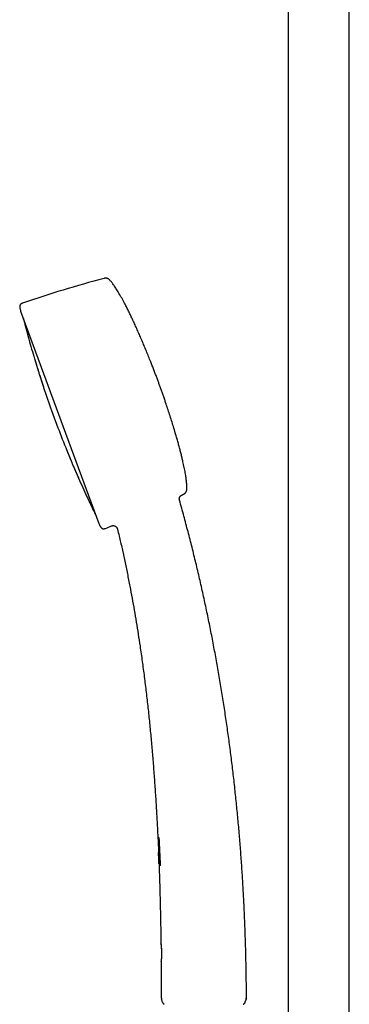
# Model space of a CAD drawing. Header units: millimetres. Extents: x 8 to 1577, y 12 to 2534.
# Tile 38 of 65: x 390 to 486, y 1961 to 2247. Entities that reach past the tile are written whole.
import ezdxf

# ---------------------------------------------------------------- set-up
doc = ezdxf.new("R2010")
doc.units = ezdxf.units.MM

msp = doc.modelspace()

# ---------------------------------------------------------------- linework, layer by layer
at = {"color": 7, "linetype": 'Continuous', "lineweight": 30}
for p, q in [((468.25, 2313.9), (468.25, 1956.89)), ((486.05, 1956.89), (486.05, 2313.9)), ((390.3, 2162.46), (413.11, 2100.64)), ((398.66, 2136.84), (398.66, 2136.83)), ((399.33, 2133.51), (401.17, 2128.51)), ((436.57, 2107.42), (436.57, 2107.42)), ((418.52, 2099.03), (418.52, 2099.04)), ((430.27, 2009.23), (430.48, 2009.24)), ((430.48, 2009.24), (430.48, 2009.15)), ((430.49, 2004.43), (430.51, 2003.97)), ((430.56, 2004.75), (430.51, 2004.74)), ((430.51, 2003.85), (430.52, 2003.65)), ((430.53, 2003.82), (430.52, 2003.82)), ((430.52, 2003.71), (430.52, 2003.81)), ((430.52, 2003.75), (430.52, 2003.65)), ((430.53, 2004.21), (430.57, 2004.21)), ((430.53, 2004.21), (430.58, 2004.21)), ((430.58, 2004.11), (430.53, 2004.11)), ((430.53, 2003.5), (430.58, 2002.15)), ((430.55, 2003.62), (430.54, 2003.86)), ((430.58, 2003.86), (430.54, 2003.86)), ((430.54, 2003.86), (430.55, 2003.62)), ((430.55, 2004.82), (430.58, 2004.11)), ((430.57, 2004.21), (430.55, 2004.73)), ((430.55, 2004.73), (430.56, 2004.73)), ((430.55, 2003.62), (430.56, 2003.46)), ((430.58, 2003.86), (430.59, 2003.86)), ((430.66, 2001.86), (430.58, 2003.86)), ((430.65, 2003.86), (430.76, 2003.87)), ((430.77, 2003.84), (430.7, 2003.84)), ((430.71, 2003.93), (430.71, 2003.87)), ((430.81, 2003.37), (430.79, 2003.7)), ((430.79, 2003.7), (430.81, 2003.7)), ((430.81, 2003.77), (430.83, 2003.21)), ((430.81, 2003.37), (430.82, 2003.37)), ((430.84, 2003.84), (430.82, 2003.84)), ((430.83, 2003.71), (430.84, 2003.71)), ((430.84, 2003.37), (430.86, 2003.37)), ((430.58, 2002.34), (430.6, 2001.84)), ((430.58, 2001.99), (430.62, 2001.13)), ((430.6, 2001.81), (430.61, 2001.81)), ((430.6, 2001.81), (430.6, 2001.74)), ((430.61, 2002.2), (430.63, 2001.85)), ((430.62, 2001.75), (430.62, 2001.99)), ((430.62, 2001.82), (430.67, 2001.82)), ((430.67, 2001.76), (430.62, 2001.75)), ((430.63, 2001.85), (430.66, 2001.86)), ((430.63, 2001.85), (430.67, 2001.85)), ((430.68, 2001.85), (430.66, 2002.42)), ((430.67, 2001.82), (430.67, 2001.78)), ((430.68, 2002.25), (430.71, 2002.26)), ((430.68, 2002.25), (430.69, 2001.9)), ((430.69, 2001.86), (430.7, 2001.86)), ((430.69, 2001.85), (430.7, 2001.85)), ((430.69, 2001.82), (430.72, 2001.82)), ((430.72, 2001.79), (430.74, 2001.79)), ((430.75, 2002.26), (430.77, 2002.26)), ((430.76, 2001.78), (430.83, 2001.78)), ((430.79, 2001.78), (430.8, 2001.7)), ((430.82, 2001.15), (430.8, 2001.15)), ((430.82, 2001.15), (430.82, 2001.04)), ((430.9, 2001.78), (430.92, 2001.78)), ((431.2, 1978.19), (431.19, 1978.21)), ((431.24, 1973.17), (431.26, 1973.19)), ((431.28, 1962.51), (431.3, 1962.53)), ((431.32, 1962.2), (431.35, 1962.08)), ((455.99, 1962.1), (455.99, 1962.1)), ((456.08, 1962.59), (456.07, 1962.6))]:
    msp.add_line(p, q, dxfattribs=at)
at = {"color": 7, "linetype": 'Continuous', "lineweight": 30, "flags": 128}
msp.add_lwpolyline([(430.54, 2003.86), (430.55, 2003.72), (430.55, 2003.62)], dxfattribs=at)
at = {"color": 7, "linetype": 'Continuous', "lineweight": 30}
for centre, radius, start, end in [((509.48, 1815.96), 368.45, 104.9238, 108.7812), ((681.46, 2234.75), 300, 193.7661, 193.9389), ((390.49, 2162.53), 0.2, 193.9389, 200.2488), ((681.69, 2234.84), 300, 194.39, 194.8384), ((681.69, 2234.84), 300, 195.5772, 196.7064), ((681.69, 2234.84), 300, 197.4455, 197.6437), ((681.69, 2234.84), 300, 198.3831, 199.7396), ((681.69, 2234.84), 300, 200.758, 202.1147), ((681.69, 2234.84), 300, 202.8536, 203.0519), ((681.69, 2234.84), 300, 203.7913, 204.9205), ((278.71, 2441.53), 368.45, 295.4882, 295.5738), ((681.69, 2234.84), 300, 205.6592, 206.1076), ((413.3, 2100.7), 0.2, 200.2488, 206.5587), ((681.46, 2234.75), 300, 206.5587, 206.7315), ((278.71, 2441.53), 368.45, 291.7164, 292.0072), ((454.68, 1962.58), 1.4, 339.9315, 0.1808)]:
    msp.add_arc(centre, radius, start, end, dxfattribs=at)
for points, knots in [([(416.28, 2171.48), (416.23, 2171.53), (416.14, 2171.63), (416, 2171.74), (415.87, 2171.83), (415.76, 2171.89), (415.67, 2171.93), (415.59, 2171.96), (415.49, 2171.99), (415.37, 2172.02), (415.23, 2172.04), (415.09, 2172.04), (414.94, 2172.04), (414.77, 2172.02), (414.66, 2171.99), (414.59, 2171.97)], [0, 0, 0, 0, 0.116398, 0.213519, 0.293993, 0.359595, 0.411418, 0.454296, 0.507814, 0.574571, 0.65525, 0.725723, 0.805746, 0.896614, 1, 1, 1, 1]), ([(430.34, 2142.11), (430.21, 2142.46), (429.94, 2143.18), (429.53, 2144.27), (429.1, 2145.39), (428.66, 2146.54), (428.15, 2147.83), (427.57, 2149.27), (426.93, 2150.85), (426.29, 2152.38), (425.66, 2153.86), (425.05, 2155.29), (424.43, 2156.7), (423.81, 2158.09), (423.18, 2159.46), (422.58, 2160.73), (422.02, 2161.9), (421.49, 2162.97), (420.97, 2164), (420.49, 2164.93), (420.04, 2165.75), (419.64, 2166.48), (419.25, 2167.17), (418.87, 2167.81), (418.52, 2168.4), (418.18, 2168.93), (417.85, 2169.44), (417.52, 2169.91), (417.2, 2170.36), (416.89, 2170.76), (416.59, 2171.14), (416.38, 2171.37), (416.28, 2171.48)], [0, 0, 0, 0, 0.03446, 0.070133, 0.106885, 0.144585, 0.183097, 0.234538, 0.286847, 0.339725, 0.387176, 0.434632, 0.481881, 0.528713, 0.574918, 0.620285, 0.657594, 0.694043, 0.72951, 0.763872, 0.790019, 0.815353, 0.839817, 0.863355, 0.883545, 0.902915, 0.921429, 0.939052, 0.955749, 0.97149, 0.986248, 1, 1, 1, 1]), ([(390.86, 2164.78), (390.8, 2164.76), (390.7, 2164.73), (390.57, 2164.66), (390.46, 2164.59), (390.37, 2164.52), (390.29, 2164.45), (390.23, 2164.38), (390.18, 2164.32), (390.13, 2164.23), (390.08, 2164.13), (390.05, 2164.01), (390.03, 2163.87), (390.02, 2163.72), (390.04, 2163.55), (390.06, 2163.43), (390.08, 2163.36)], [0, 0, 0, 0, 0.095349, 0.1761813, 0.2447457, 0.302851, 0.36637, 0.415929, 0.4563749, 0.5064684, 0.5692166, 0.6460681, 0.7146998, 0.7947997, 0.8888743, 1, 1, 1, 1]), ([(391.7, 2158.01), (391.7, 2158.01), (391.7, 2158.01), (391.71, 2157.98), (391.72, 2157.92), (391.75, 2157.82), (391.78, 2157.7), (391.82, 2157.55), (391.87, 2157.38), (391.92, 2157.19), (391.98, 2156.97), (392.04, 2156.75), (392.11, 2156.51), (392.17, 2156.27), (392.24, 2156.02), (392.31, 2155.78), (392.37, 2155.54), (392.43, 2155.32), (392.49, 2155.1), (392.54, 2154.91), (392.59, 2154.73), (392.63, 2154.58), (392.66, 2154.46), (392.69, 2154.37), (392.71, 2154.3), (392.71, 2154.27), (392.71, 2154.27), (392.71, 2154.27)], [0, 0, 0, 0, 0.020302, 0.061951, 0.103704, 0.145156, 0.186912, 0.228693, 0.270122, 0.311861, 0.353779, 0.395184, 0.436782, 0.47889, 0.520271, 0.561651, 0.603855, 0.645303, 0.686725, 0.728719, 0.770208, 0.811967, 0.853704, 0.895065, 0.936913, 0.978703, 1, 1, 1, 1]), ([(394.36, 2148.6), (394.36, 2148.58), (394.37, 2148.56), (394.39, 2148.51), (394.4, 2148.49)], [0, 0, 0, 0, 0.50449, 1, 1, 1, 1]), ([(394.36, 2148.6), (394.36, 2148.59), (394.36, 2148.59), (394.37, 2148.55), (394.39, 2148.48), (394.43, 2148.38), (394.47, 2148.25), (394.51, 2148.09), (394.57, 2147.91), (394.63, 2147.71), (394.7, 2147.5), (394.77, 2147.27), (394.84, 2147.03), (394.91, 2146.79), (394.99, 2146.55), (395.06, 2146.31), (395.13, 2146.08), (395.2, 2145.86), (395.26, 2145.65), (395.32, 2145.46), (395.37, 2145.3), (395.41, 2145.16), (395.45, 2145.05), (395.47, 2144.96), (395.49, 2144.91), (395.5, 2144.89), (395.49, 2144.9), (395.49, 2144.9)], [0, 0, 0, 0, 0.033863, 0.075539, 0.117393, 0.158848, 0.200459, 0.24242, 0.283862, 0.325416, 0.367584, 0.409007, 0.450385, 0.492696, 0.534114, 0.57536, 0.617756, 0.65927, 0.700643, 0.742767, 0.784164, 0.825644, 0.867487, 0.908834, 0.950646, 0.992376, 1, 1, 1, 1]), ([(394.39, 2148.53), (394.39, 2148.53), (394.39, 2148.52), (394.4, 2148.48), (394.42, 2148.41), (394.45, 2148.31), (394.49, 2148.19), (394.54, 2148.03), (394.59, 2147.87), (394.64, 2147.7), (394.69, 2147.54), (394.73, 2147.39), (394.77, 2147.25), (394.81, 2147.12), (394.86, 2146.99), (394.9, 2146.84), (394.93, 2146.73), (394.95, 2146.68)], [0, 0, 0, 0, 0.081626, 0.16017, 0.235095, 0.306437, 0.39604, 0.479403, 0.556478, 0.627213, 0.691584, 0.749579, 0.800886, 0.845451, 0.890965, 0.943434, 1, 1, 1, 1]), ([(394.4, 2148.52), (394.4, 2148.52), (394.4, 2148.52), (394.4, 2148.49), (394.42, 2148.43), (394.44, 2148.34), (394.48, 2148.23), (394.52, 2148.08), (394.57, 2147.92), (394.62, 2147.76), (394.65, 2147.65), (394.67, 2147.6)], [0, 0, 0, 0, 0.079201, 0.197691, 0.310816, 0.418583, 0.553949, 0.679938, 0.796493, 0.903542, 1, 1, 1, 1]), ([(394.92, 2146.79), (394.92, 2146.77), (394.93, 2146.74), (394.94, 2146.7), (394.95, 2146.67)], [0, 0, 0, 0, 0.396291, 1, 1, 1, 1]), ([(395.23, 2145.77), (395.23, 2145.76), (395.26, 2145.69), (395.3, 2145.56), (395.35, 2145.4), (395.39, 2145.26), (395.43, 2145.14), (395.46, 2145.04), (395.48, 2144.98), (395.48, 2144.97), (395.48, 2144.96)], [0, 0, 0, 0, 0.02852, 0.14891, 0.275602, 0.408404, 0.547166, 0.69192, 0.842806, 1, 1, 1, 1]), ([(395.47, 2145), (395.48, 2144.98), (395.48, 2144.93), (395.49, 2144.91), (395.49, 2144.9)], [0, 0, 0, 0, 0.495544, 1, 1, 1, 1]), ([(395.81, 2143.91), (395.81, 2143.89), (395.82, 2143.86), (395.85, 2143.81), (395.86, 2143.79)], [0, 0, 0, 0, 0.504742, 1, 1, 1, 1]), ([(395.81, 2143.91), (395.81, 2143.91), (395.81, 2143.91), (395.81, 2143.89), (395.83, 2143.85), (395.85, 2143.76), (395.89, 2143.66), (395.93, 2143.52), (395.99, 2143.36), (396.04, 2143.18), (396.11, 2142.99), (396.16, 2142.81), (396.22, 2142.64), (396.28, 2142.47), (396.33, 2142.29), (396.39, 2142.11), (396.45, 2141.92), (396.51, 2141.75), (396.57, 2141.55), (396.64, 2141.34), (396.71, 2141.12), (396.78, 2140.92), (396.84, 2140.74), (396.89, 2140.59), (396.93, 2140.46), (396.96, 2140.35), (396.99, 2140.28), (397, 2140.23), (397, 2140.23), (397, 2140.22)], [0, 0, 0, 0, 0.003382, 0.044849, 0.086506, 0.12836, 0.169831, 0.211417, 0.253426, 0.294876, 0.336364, 0.368225, 0.399483, 0.430433, 0.461362, 0.493436, 0.524756, 0.555634, 0.586366, 0.629025, 0.670536, 0.711642, 0.753916, 0.795296, 0.836635, 0.878525, 0.919823, 0.961631, 1, 1, 1, 1]), ([(395.84, 2143.85), (395.84, 2143.84), (395.84, 2143.83), (395.86, 2143.78), (395.88, 2143.7), (395.91, 2143.6), (395.96, 2143.47), (396.01, 2143.31), (396.06, 2143.14), (396.12, 2142.97), (396.17, 2142.81), (396.22, 2142.65), (396.26, 2142.51), (396.31, 2142.38), (396.35, 2142.25), (396.4, 2142.1), (396.45, 2141.93), (396.52, 2141.74), (396.58, 2141.54), (396.64, 2141.35), (396.68, 2141.23), (396.7, 2141.19)], [0, 0, 0, 0, 0.064256, 0.125674, 0.184226, 0.239948, 0.30989, 0.374926, 0.435027, 0.490162, 0.540322, 0.585504, 0.62547, 0.660183, 0.69562, 0.736473, 0.78273, 0.834391, 0.891479, 0.954084, 1, 1, 1, 1]), ([(395.85, 2143.83), (395.85, 2143.83), (395.85, 2143.83), (395.85, 2143.81), (395.87, 2143.76), (395.89, 2143.68), (395.93, 2143.57), (395.97, 2143.43), (396.02, 2143.28), (396.07, 2143.12), (396.11, 2142.98), (396.14, 2142.9), (396.15, 2142.86)], [0, 0, 0, 0, 0.042626, 0.157614, 0.267444, 0.372109, 0.503629, 0.626096, 0.739438, 0.843571, 0.93844, 1, 1, 1, 1]), ([(396.4, 2142.09), (396.42, 2142.04), (396.46, 2141.92), (396.52, 2141.72), (396.59, 2141.5), (396.66, 2141.29), (396.73, 2141.1), (396.78, 2140.93), (396.83, 2140.77), (396.88, 2140.62), (396.93, 2140.49), (396.96, 2140.38), (396.98, 2140.31), (396.99, 2140.29), (396.99, 2140.29)], [0, 0, 0, 0, 0.058175, 0.134047, 0.217105, 0.307448, 0.380048, 0.456774, 0.53755, 0.622256, 0.7108, 0.803201, 0.899561, 1, 1, 1, 1]), ([(438.72, 2110.65), (438.73, 2110.8), (438.73, 2111.13), (438.72, 2111.63), (438.69, 2112.16), (438.64, 2112.73), (438.57, 2113.33), (438.49, 2113.96), (438.39, 2114.63), (438.27, 2115.36), (438.13, 2116.14), (437.97, 2116.95), (437.79, 2117.79), (437.58, 2118.73), (437.33, 2119.78), (437.05, 2120.94), (436.74, 2122.12), (436.42, 2123.33), (436.08, 2124.56), (435.72, 2125.81), (435.3, 2127.24), (434.82, 2128.84), (434.27, 2130.61), (433.7, 2132.38), (433.13, 2134.13), (432.62, 2135.65), (432.17, 2136.95), (431.8, 2138.04), (431.43, 2139.1), (431.06, 2140.13), (430.7, 2141.13), (430.46, 2141.79), (430.34, 2142.11)], [0, 0, 0, 0, 0.014275, 0.029632, 0.046043, 0.063478, 0.081902, 0.101277, 0.121564, 0.144883, 0.169199, 0.194453, 0.220585, 0.247536, 0.283004, 0.319575, 0.357122, 0.395514, 0.434621, 0.474311, 0.514452, 0.571154, 0.628117, 0.684975, 0.741362, 0.796912, 0.832653, 0.867775, 0.902174, 0.935747, 0.96839, 1, 1, 1, 1]), ([(396.98, 2140.35), (396.98, 2140.32), (396.99, 2140.27), (397, 2140.24), (397, 2140.23)], [0, 0, 0, 0, 0.495254, 1, 1, 1, 1]), ([(403.77, 2121.9), (403.77, 2121.89), (403.78, 2121.87), (403.8, 2121.82), (403.82, 2121.78), (403.83, 2121.76)], [0, 0, 0, 0, 0.35801, 0.711776, 1, 1, 1, 1]), ([(403.77, 2121.9), (403.77, 2121.9), (403.77, 2121.89), (403.78, 2121.85), (403.81, 2121.78), (403.85, 2121.69), (403.9, 2121.56), (403.97, 2121.41), (404.03, 2121.25), (404.1, 2121.1), (404.16, 2120.95), (404.23, 2120.79), (404.3, 2120.6), (404.39, 2120.39), (404.48, 2120.16), (404.58, 2119.92), (404.68, 2119.69), (404.77, 2119.47), (404.86, 2119.25), (404.94, 2119.05), (405.02, 2118.87), (405.08, 2118.71), (405.14, 2118.58), (405.18, 2118.47), (405.22, 2118.39), (405.24, 2118.34), (405.25, 2118.32), (405.25, 2118.32), (405.24, 2118.32)], [0, 0, 0, 0, 0.033706, 0.075527, 0.116804, 0.158648, 0.200017, 0.241386, 0.283611, 0.314275, 0.345126, 0.376467, 0.408614, 0.449407, 0.490822, 0.533581, 0.574769, 0.616299, 0.658876, 0.70041, 0.741876, 0.783876, 0.825507, 0.867003, 0.908864, 0.950462, 0.991965, 1, 1, 1, 1]), ([(403.79, 2121.85), (403.8, 2121.83), (403.81, 2121.81), (403.83, 2121.74), (403.87, 2121.65), (403.92, 2121.53), (403.98, 2121.39), (404.05, 2121.22), (404.12, 2121.04), (404.17, 2120.92), (404.2, 2120.85), (404.21, 2120.84)], [0, 0, 0, 0, 0.129749, 0.253638, 0.371634, 0.483791, 0.624345, 0.754879, 0.875421, 0.985967, 1, 1, 1, 1]), ([(403.82, 2121.82), (403.82, 2121.82), (403.82, 2121.82), (403.83, 2121.79), (403.85, 2121.73), (403.88, 2121.64), (403.93, 2121.52), (403.98, 2121.38), (404.04, 2121.24), (404.1, 2121.1), (404.15, 2120.97), (404.21, 2120.84), (404.26, 2120.72), (404.31, 2120.6), (404.37, 2120.46), (404.43, 2120.29), (404.51, 2120.11), (404.59, 2119.91), (404.68, 2119.68), (404.77, 2119.47), (404.85, 2119.28), (404.92, 2119.11), (405, 2118.94), (405.06, 2118.78), (405.12, 2118.63), (405.17, 2118.51), (405.21, 2118.42), (405.22, 2118.39), (405.23, 2118.38)], [0, 0, 0, 0, 0.028126, 0.067677, 0.105397, 0.152849, 0.197085, 0.238057, 0.275712, 0.310017, 0.340948, 0.368328, 0.392119, 0.416364, 0.444331, 0.476025, 0.511459, 0.550666, 0.593718, 0.640573, 0.678072, 0.717629, 0.759289, 0.803106, 0.849177, 0.897527, 0.947789, 1, 1, 1, 1]), ([(404.46, 2122.18), (404.47, 2122.17), (404.47, 2122.15), (404.46, 2122.16), (404.46, 2122.16)], [0, 0, 0, 0, 0.521581, 1, 1, 1, 1]), ([(404.49, 2120.16), (404.49, 2120.16), (404.51, 2120.11), (404.55, 2120.01), (404.62, 2119.84), (404.69, 2119.67), (404.77, 2119.47), (404.86, 2119.27), (404.93, 2119.09), (405, 2118.93), (405.06, 2118.8), (405.11, 2118.67), (405.16, 2118.56), (405.18, 2118.51), (405.19, 2118.49)], [0, 0, 0, 0, 0.00148, 0.066662, 0.140466, 0.222832, 0.313698, 0.413044, 0.520914, 0.607451, 0.698761, 0.794732, 0.895196, 1, 1, 1, 1]), ([(405.19, 2118.48), (405.2, 2118.46), (405.22, 2118.4), (405.23, 2118.35), (405.24, 2118.33), (405.25, 2118.32)], [0, 0, 0, 0, 0.329592, 0.662929, 1, 1, 1, 1]), ([(405.65, 2117.37), (405.66, 2117.35), (405.67, 2117.32), (405.7, 2117.27), (405.72, 2117.24)], [0, 0, 0, 0, 0.504627, 1, 1, 1, 1]), ([(405.65, 2117.37), (405.65, 2117.37), (405.65, 2117.37), (405.66, 2117.35), (405.68, 2117.31), (405.71, 2117.23), (405.76, 2117.12), (405.81, 2116.99), (405.88, 2116.83), (405.96, 2116.66), (406.04, 2116.46), (406.13, 2116.25), (406.23, 2116.03), (406.33, 2115.8), (406.43, 2115.57), (406.53, 2115.33), (406.63, 2115.11), (406.72, 2114.89), (406.81, 2114.68), (406.9, 2114.48), (406.97, 2114.31), (407.04, 2114.16), (407.09, 2114.03), (407.14, 2113.93), (407.17, 2113.86), (407.19, 2113.82), (407.19, 2113.82), (407.19, 2113.81)], [0, 0, 0, 0, 0.0045845, 0.046342, 0.0881648, 0.1294915, 0.1712881, 0.2127895, 0.2541752, 0.2962561, 0.3374116, 0.3788241, 0.4212251, 0.4622859, 0.5037021, 0.5461953, 0.5875589, 0.6290885, 0.6714985, 0.7130974, 0.7545547, 0.7965046, 0.8381543, 0.8796339, 0.9214976, 0.9631121, 1, 1, 1, 1]), ([(405.68, 2117.32), (405.68, 2117.31), (405.69, 2117.29), (405.71, 2117.23), (405.75, 2117.15), (405.8, 2117.04), (405.86, 2116.9), (405.93, 2116.74), (406, 2116.57), (406.06, 2116.43), (406.1, 2116.34), (406.11, 2116.32)], [0, 0, 0, 0, 0.125051, 0.244508, 0.358328, 0.466552, 0.602225, 0.728277, 0.844725, 0.95155, 1, 1, 1, 1]), ([(405.73, 2117.22), (405.73, 2117.21), (405.75, 2117.17), (405.78, 2117.08), (405.84, 2116.95), (405.9, 2116.81), (405.96, 2116.67), (406.02, 2116.52), (406.08, 2116.39), (406.13, 2116.26), (406.19, 2116.14), (406.24, 2116.01), (406.3, 2115.87), (406.37, 2115.71), (406.45, 2115.53), (406.54, 2115.32), (406.63, 2115.11), (406.72, 2114.9), (406.8, 2114.71), (406.88, 2114.54), (406.95, 2114.38), (407.01, 2114.23), (407.07, 2114.09), (407.12, 2113.98), (407.16, 2113.9), (407.17, 2113.88), (407.17, 2113.87)], [0, 0, 0, 0, 0.028346, 0.080012, 0.128158, 0.172737, 0.213698, 0.251007, 0.284641, 0.314411, 0.340279, 0.366628, 0.397024, 0.431468, 0.469974, 0.512573, 0.559342, 0.610225, 0.650937, 0.693873, 0.739077, 0.786611, 0.836572, 0.888985, 0.943448, 1, 1, 1, 1]), ([(406.4, 2115.64), (406.41, 2115.61), (406.45, 2115.53), (406.51, 2115.39), (406.59, 2115.21), (406.67, 2115.02), (406.76, 2114.82), (406.84, 2114.63), (406.91, 2114.47), (406.98, 2114.33), (407.04, 2114.19), (407.09, 2114.08), (407.13, 2114), (407.14, 2113.96), (407.15, 2113.95)], [0, 0, 0, 0, 0.0341175, 0.1043757, 0.1827979, 0.2693308, 0.3639591, 0.466724, 0.5491819, 0.636209, 0.7277038, 0.8235107, 0.9234851, 1, 1, 1, 1]), ([(407.14, 2113.96), (407.15, 2113.92), (407.17, 2113.86), (407.18, 2113.83), (407.19, 2113.81)], [0, 0, 0, 0, 0.495804, 1, 1, 1, 1]), ([(437.76, 2109.18), (437.82, 2109.21), (437.94, 2109.27), (438.09, 2109.37), (438.21, 2109.47), (438.3, 2109.56), (438.36, 2109.63), (438.42, 2109.7), (438.48, 2109.79), (438.54, 2109.89), (438.6, 2110.02), (438.64, 2110.15), (438.68, 2110.3), (438.71, 2110.46), (438.72, 2110.58), (438.72, 2110.65)], [0, 0, 0, 0, 0.116398, 0.213519, 0.293993, 0.359595, 0.411418, 0.454296, 0.507814, 0.574571, 0.65525, 0.725723, 0.805746, 0.896614, 1, 1, 1, 1]), ([(409.63, 2108.43), (409.63, 2108.43), (409.63, 2108.43), (409.64, 2108.4), (409.67, 2108.34), (409.71, 2108.25), (409.77, 2108.13), (409.83, 2107.99), (409.91, 2107.82), (410, 2107.64), (410.09, 2107.44), (410.19, 2107.23), (410.3, 2107), (410.41, 2106.78), (410.52, 2106.55), (410.62, 2106.32), (410.73, 2106.1), (410.83, 2105.89), (410.92, 2105.69), (411.01, 2105.51), (411.08, 2105.35), (411.15, 2105.21), (411.2, 2105.09), (411.24, 2105.01), (411.27, 2104.95), (411.28, 2104.93), (411.28, 2104.93), (411.28, 2104.93)], [0, 0, 0, 0, 0.02448, 0.066337, 0.108142, 0.149618, 0.191625, 0.233215, 0.274711, 0.316889, 0.358327, 0.399825, 0.442115, 0.483611, 0.525105, 0.567323, 0.609072, 0.650667, 0.692819, 0.734613, 0.77623, 0.818336, 0.860137, 0.901684, 0.94359, 0.985507, 1, 1, 1, 1]), ([(436.58, 2107.42), (436.56, 2107.48), (436.53, 2107.59), (436.52, 2107.76), (436.53, 2107.91), (436.55, 2108.04), (436.58, 2108.14), (436.61, 2108.23), (436.65, 2108.33), (436.72, 2108.45), (436.8, 2108.57), (436.89, 2108.68), (437, 2108.78), (437.13, 2108.87), (437.22, 2108.92), (437.27, 2108.94)], [0, 0, 0, 0, 0.102802, 0.196256, 0.278403, 0.347865, 0.403776, 0.450832, 0.510051, 0.58354, 0.670744, 0.744525, 0.82468, 0.910238, 1, 1, 1, 1]), ([(456.08, 1962.59), (456.07, 1963.85), (456.06, 1966.67), (456, 1971.05), (455.9, 1975.73), (455.76, 1980.41), (455.59, 1985.07), (455.38, 1989.7), (455.14, 1994.3), (454.86, 1998.9), (454.54, 2003.54), (454.18, 2008.2), (453.77, 2012.9), (453.33, 2017.59), (452.85, 2022.28), (452.33, 2026.97), (451.77, 2031.65), (451.17, 2036.32), (450.53, 2040.99), (449.85, 2045.64), (449.12, 2050.29), (448.36, 2054.93), (447.56, 2059.54), (446.72, 2064.11), (445.85, 2068.65), (444.94, 2073.17), (443.98, 2077.72), (442.97, 2082.29), (441.91, 2086.87), (440.81, 2091.44), (439.66, 2096.01), (438.47, 2100.55), (437.44, 2104.36), (436.79, 2106.64), (436.57, 2107.42)], [0, 0, 0, 0, 0.025845, 0.057743, 0.089669, 0.121621, 0.153596, 0.18502, 0.216463, 0.247923, 0.279397, 0.311526, 0.343667, 0.375818, 0.407975, 0.440139, 0.472306, 0.504476, 0.536576, 0.568676, 0.600773, 0.632866, 0.664955, 0.696464, 0.727965, 0.759458, 0.790942, 0.823058, 0.855162, 0.887253, 0.919331, 0.951395, 0.983444, 1, 1, 1, 1]), ([(413.52, 2099.81), (413.55, 2099.75), (413.6, 2099.66), (413.69, 2099.54), (413.77, 2099.44), (413.85, 2099.36), (413.93, 2099.29), (414.01, 2099.24), (414.08, 2099.2), (414.17, 2099.16), (414.28, 2099.13), (414.4, 2099.11), (414.54, 2099.11), (414.69, 2099.13), (414.86, 2099.16), (414.98, 2099.21), (415.04, 2099.23)], [0, 0, 0, 0, 0.095349, 0.176181, 0.244746, 0.302851, 0.36637, 0.415929, 0.456375, 0.506468, 0.569217, 0.646068, 0.7147, 0.7948, 0.888874, 1, 1, 1, 1]), ([(416.77, 2099.92), (416.82, 2099.94), (416.92, 2099.98), (417.08, 2100.01), (417.23, 2100.02), (417.36, 2100.02), (417.48, 2100), (417.58, 2099.98), (417.67, 2099.95), (417.76, 2099.92), (417.88, 2099.86), (418.02, 2099.77), (418.16, 2099.66), (418.28, 2099.52), (418.38, 2099.38), (418.47, 2099.21), (418.5, 2099.09), (418.52, 2099.02)], [0, 0, 0, 0, 0.075191, 0.146769, 0.213457, 0.274188, 0.328131, 0.37469, 0.413469, 0.449482, 0.510036, 0.585146, 0.673923, 0.748492, 0.828678, 0.913064, 1, 1, 1, 1]), ([(418.52, 2099.03), (418.68, 2098.35), (419.14, 2096.46), (419.85, 2093.35), (420.64, 2089.7), (421.4, 2086.04), (422.11, 2082.44), (422.78, 2078.9), (423.4, 2075.42), (423.99, 2071.94), (424.55, 2068.45), (425.13, 2064.63), (425.73, 2060.49), (426.32, 2056.01), (426.88, 2051.53), (427.39, 2047.03), (427.86, 2042.53), (428.3, 2038.03), (428.7, 2033.52), (429.06, 2029.01), (429.39, 2024.5), (429.69, 2019.99), (429.96, 2015.47), (430.15, 2011.89), (430.25, 2009.81), (430.27, 2009.23)], [0, 0, 0, 0, 0.0232235, 0.0643887, 0.1055752, 0.1467845, 0.1880176, 0.2269171, 0.2658389, 0.3047833, 0.3437503, 0.3827396, 0.4325026, 0.4822999, 0.5321299, 0.5819902, 0.631878, 0.6817902, 0.7317231, 0.7815637, 0.8314167, 0.8812772, 0.9311402, 0.9810004, 1, 1, 1, 1]), ([(430.28, 2009.23), (430.28, 2009.23), (430.27, 2009.23), (430.29, 2009.24), (430.32, 2009.24), (430.38, 2009.24), (430.47, 2009.25), (430.56, 2009.26), (430.6, 2009.26)], [0, 0, 0, 0, 0.064578, 0.251699, 0.438784, 0.625852, 0.812947, 1, 1, 1, 1]), ([(430.59, 2009.16), (430.54, 2009.16), (430.45, 2009.15), (430.36, 2009.14), (430.31, 2009.14), (430.28, 2009.13), (430.28, 2009.13), (430.29, 2009.13)], [0, 0, 0, 0, 0.223973, 0.447977, 0.671957, 0.895977, 1, 1, 1, 1]), ([(430.28, 2009.13), (430.34, 2007.8), (430.42, 2006.27), (430.48, 2004.73), (430.48, 2004.53)], [0, 0, 0, 0, 0.868423, 1, 1, 1, 1]), ([(430.48, 2009.24), (430.48, 2009.24), (430.48, 2009.24), (430.48, 2009.24), (430.48, 2009.24), (430.48, 2009.24), (430.48, 2009.24), (430.49, 2009.24), (430.49, 2009.24), (430.5, 2009.25), (430.5, 2009.25), (430.51, 2009.25), (430.51, 2009.25), (430.52, 2009.25), (430.53, 2009.25), (430.54, 2009.25), (430.56, 2009.25), (430.58, 2009.25), (430.6, 2009.25), (430.6, 2009.26)], [0, 0, 0, 0, 0.017428, 0.043681, 0.078525, 0.134658, 0.204418, 0.287795, 0.384777, 0.426596, 0.470512, 0.516524, 0.56463, 0.61483, 0.667123, 0.721507, 0.777983, 0.939863, 1, 1, 1, 1]), ([(430.93, 2001.16), (430.88, 2002.49), (430.77, 2005.16), (430.65, 2007.83), (430.59, 2009.16)], [0, 0, 0, 0, 0.499927, 1, 1, 1, 1]), ([(430.6, 2009.26), (430.66, 2007.9), (430.79, 2005.16), (430.9, 2002.43), (430.95, 2001.06)], [0, 0, 0, 0, 0.500075, 1, 1, 1, 1]), ([(430.49, 2004.42), (430.49, 2004.46), (430.48, 2004.55), (430.48, 2004.65), (430.48, 2004.73), (430.49, 2004.79), (430.5, 2004.83), (430.51, 2004.85), (430.53, 2004.85), (430.55, 2004.83), (430.55, 2004.82)], [0, 0, 0, 0, 0.132717, 0.263814, 0.381855, 0.509976, 0.636804, 0.758187, 0.879019, 1, 1, 1, 1]), ([(430.55, 2004.73), (430.54, 2004.74), (430.52, 2004.76), (430.5, 2004.74), (430.5, 2004.7), (430.49, 2004.67), (430.49, 2004.64), (430.49, 2004.59), (430.49, 2004.53), (430.49, 2004.47), (430.49, 2004.42)], [0, 0, 0, 0, 0.201756, 0.404369, 0.486212, 0.568712, 0.65308, 0.740388, 0.819757, 1, 1, 1, 1]), ([(430.51, 2003.9), (430.51, 2003.92), (430.51, 2003.98), (430.5, 2004.06), (430.5, 2004.16), (430.5, 2004.24), (430.5, 2004.3), (430.51, 2004.35), (430.51, 2004.36), (430.52, 2004.37)], [0, 0, 0, 0, 0.040334, 0.194646, 0.348214, 0.503424, 0.662503, 0.827451, 1, 1, 1, 1]), ([(430.52, 2004.27), (430.52, 2004.26), (430.51, 2004.24), (430.51, 2004.16), (430.51, 2004.07), (430.51, 2003.97), (430.51, 2003.9), (430.51, 2003.85), (430.51, 2003.85)], [0, 0, 0, 0, 0.265992, 0.515239, 0.674549, 0.830196, 0.983926, 1, 1, 1, 1]), ([(430.54, 2003.27), (430.54, 2003.27), (430.54, 2003.32), (430.53, 2003.41), (430.53, 2003.54), (430.52, 2003.65), (430.52, 2003.74), (430.52, 2003.82), (430.51, 2003.88), (430.51, 2003.91), (430.52, 2003.92), (430.52, 2003.91), (430.53, 2003.87), (430.53, 2003.81), (430.54, 2003.73), (430.55, 2003.65), (430.55, 2003.62)], [0, 0, 0, 0, 0.00154, 0.078185, 0.156742, 0.232702, 0.307666, 0.383301, 0.459837, 0.537125, 0.613623, 0.69001, 0.767011, 0.843131, 0.921726, 1, 1, 1, 1]), ([(430.52, 2003.82), (430.52, 2003.82), (430.51, 2003.83), (430.51, 2003.84), (430.51, 2003.85)], [0, 0, 0, 0, 0.543494, 1, 1, 1, 1]), ([(430.52, 2004.37), (430.52, 2004.36), (430.52, 2004.36), (430.52, 2004.33), (430.53, 2004.3), (430.53, 2004.26), (430.53, 2004.22), (430.53, 2004.21)], [0, 0, 0, 0, 0.258776, 0.428268, 0.57829, 0.809545, 1, 1, 1, 1]), ([(430.53, 2004.11), (430.53, 2004.13), (430.53, 2004.17), (430.53, 2004.21), (430.53, 2004.24), (430.52, 2004.26), (430.52, 2004.27), (430.52, 2004.27), (430.52, 2004.27)], [0, 0, 0, 0, 0.289616, 0.5534983, 0.6838367, 0.7955689, 0.8972554, 1, 1, 1, 1]), ([(430.56, 2003.46), (430.56, 2003.5), (430.55, 2003.58), (430.54, 2003.67), (430.53, 2003.75), (430.53, 2003.8), (430.52, 2003.82), (430.52, 2003.82), (430.52, 2003.8), (430.52, 2003.75), (430.52, 2003.67), (430.52, 2003.59), (430.53, 2003.53), (430.53, 2003.5)], [0, 0, 0, 0, 0.101405, 0.1957, 0.285722, 0.376281, 0.468399, 0.560691, 0.653176, 0.745793, 0.837828, 0.929564, 1, 1, 1, 1]), ([(430.58, 2003.86), (430.58, 2003.86), (430.56, 2003.86), (430.55, 2003.86), (430.54, 2003.86)], [0, 0, 0, 0, 0.559988, 1, 1, 1, 1]), ([(430.69, 2002.62), (430.68, 2002.63), (430.68, 2002.65), (430.67, 2002.7), (430.66, 2002.75), (430.65, 2002.82), (430.64, 2002.89), (430.64, 2002.97), (430.63, 2003.06), (430.63, 2003.15), (430.62, 2003.24), (430.62, 2003.33), (430.62, 2003.41), (430.62, 2003.52), (430.62, 2003.63), (430.63, 2003.71), (430.63, 2003.77), (430.64, 2003.82), (430.65, 2003.87), (430.66, 2003.91), (430.68, 2003.94), (430.7, 2003.94), (430.72, 2003.93), (430.75, 2003.89), (430.78, 2003.84), (430.8, 2003.79), (430.81, 2003.77)], [0, 0, 0, 0, 0.033048, 0.064824, 0.096045, 0.127464, 0.158066, 0.188412, 0.219198, 0.251092, 0.282044, 0.313174, 0.345121, 0.378476, 0.440631, 0.470738, 0.500778, 0.539102, 0.579667, 0.623077, 0.686601, 0.750699, 0.812802, 0.874567, 0.936727, 1, 1, 1, 1]), ([(430.79, 2003.7), (430.77, 2003.74), (430.75, 2003.8), (430.72, 2003.83), (430.7, 2003.84), (430.68, 2003.83), (430.66, 2003.8), (430.65, 2003.75), (430.64, 2003.67), (430.63, 2003.56), (430.63, 2003.44), (430.63, 2003.29), (430.64, 2003.14), (430.64, 2003), (430.66, 2002.87), (430.67, 2002.77), (430.68, 2002.73), (430.69, 2002.71)], [0, 0, 0, 0, 0.130611, 0.196314, 0.265625, 0.33459, 0.39945, 0.461172, 0.521225, 0.581481, 0.642207, 0.702832, 0.763485, 0.822733, 0.880126, 0.938253, 1, 1, 1, 1]), ([(430.75, 2003.01), (430.74, 2003.02), (430.73, 2003.03), (430.72, 2003.04), (430.72, 2003.06), (430.71, 2003.09), (430.7, 2003.13), (430.7, 2003.18), (430.69, 2003.24), (430.69, 2003.3), (430.69, 2003.37), (430.69, 2003.43), (430.69, 2003.47), (430.7, 2003.5), (430.71, 2003.52), (430.72, 2003.53), (430.74, 2003.52), (430.76, 2003.49), (430.78, 2003.44), (430.8, 2003.4), (430.81, 2003.37)], [0, 0, 0, 0, 0.064995, 0.113238, 0.142514, 0.180489, 0.221698, 0.262325, 0.303285, 0.3457, 0.389149, 0.43378, 0.475473, 0.512436, 0.580137, 0.655786, 0.718114, 0.779918, 0.883726, 1, 1, 1, 1]), ([(430.83, 2003.21), (430.82, 2003.23), (430.81, 2003.27), (430.79, 2003.33), (430.77, 2003.36), (430.76, 2003.39), (430.75, 2003.41), (430.74, 2003.42), (430.72, 2003.43), (430.71, 2003.42), (430.71, 2003.39), (430.7, 2003.35), (430.7, 2003.32), (430.7, 2003.29), (430.7, 2003.26), (430.7, 2003.23), (430.71, 2003.22), (430.71, 2003.2), (430.71, 2003.18), (430.72, 2003.16), (430.72, 2003.14), (430.73, 2003.13), (430.74, 2003.12), (430.74, 2003.11)], [0, 0, 0, 0, 0.105124, 0.201137, 0.287064, 0.34189, 0.389458, 0.441607, 0.501821, 0.575173, 0.641976, 0.672061, 0.698782, 0.72474, 0.750343, 0.763296, 0.778421, 0.796245, 0.817092, 0.849467, 0.874661, 0.921348, 1, 1, 1, 1]), ([(430.59, 2002.33), (430.59, 2002.33), (430.59, 2002.33), (430.59, 2002.36), (430.59, 2002.4), (430.59, 2002.45), (430.59, 2002.52), (430.59, 2002.6), (430.59, 2002.69), (430.59, 2002.79), (430.58, 2002.88), (430.58, 2002.97), (430.57, 2003.06), (430.57, 2003.13), (430.56, 2003.19), (430.56, 2003.23), (430.55, 2003.26), (430.55, 2003.27), (430.55, 2003.27)], [0, 0, 0, 0, 0.06347, 0.126125, 0.186221, 0.246964, 0.307918, 0.369791, 0.434083, 0.499627, 0.564808, 0.629104, 0.690608, 0.751484, 0.81213, 0.872551, 0.935771, 1, 1, 1, 1]), ([(430.55, 2003.27), (430.55, 2003.27), (430.55, 2003.26), (430.55, 2003.24), (430.55, 2003.2), (430.55, 2003.14), (430.55, 2003.07), (430.55, 2003), (430.55, 2002.91), (430.56, 2002.82), (430.56, 2002.72), (430.57, 2002.63), (430.57, 2002.55), (430.57, 2002.48), (430.58, 2002.42), (430.58, 2002.38), (430.58, 2002.34), (430.59, 2002.34), (430.59, 2002.33)], [0, 0, 0, 0, 0.065044, 0.129354, 0.191298, 0.252579, 0.313557, 0.373995, 0.436642, 0.500189, 0.563854, 0.627253, 0.688266, 0.749577, 0.810825, 0.872319, 0.935875, 1, 1, 1, 1]), ([(430.55, 2003.27), (430.55, 2003.27), (430.55, 2003.26), (430.56, 2003.23), (430.56, 2003.19), (430.57, 2003.13), (430.57, 2003.06), (430.58, 2002.97), (430.58, 2002.88), (430.59, 2002.79), (430.59, 2002.69), (430.59, 2002.61), (430.59, 2002.53), (430.59, 2002.46), (430.59, 2002.4), (430.59, 2002.36), (430.59, 2002.33), (430.59, 2002.33), (430.59, 2002.33)], [0, 0, 0, 0, 0.06665, 0.130234, 0.192182, 0.253611, 0.315392, 0.378259, 0.442928, 0.510213, 0.576399, 0.638864, 0.700749, 0.765463, 0.830394, 0.892614, 0.955139, 1, 1, 1, 1]), ([(430.59, 2002.33), (430.59, 2002.34), (430.58, 2002.34), (430.58, 2002.38), (430.58, 2002.42), (430.57, 2002.48), (430.57, 2002.55), (430.57, 2002.63), (430.56, 2002.72), (430.56, 2002.82), (430.55, 2002.91), (430.55, 2003), (430.55, 2003.07), (430.55, 2003.14), (430.55, 2003.2), (430.55, 2003.24), (430.55, 2003.26), (430.55, 2003.27), (430.55, 2003.27)], [0, 0, 0, 0, 0.064421, 0.127142, 0.18886, 0.250076, 0.311214, 0.372756, 0.435371, 0.50002, 0.564399, 0.626497, 0.687598, 0.748562, 0.809929, 0.872056, 0.935267, 1, 1, 1, 1]), ([(430.58, 2002.15), (430.58, 2002.14), (430.58, 2002.09), (430.59, 2002.02), (430.59, 2001.93), (430.59, 2001.87), (430.6, 2001.83), (430.6, 2001.81), (430.6, 2001.82), (430.61, 2001.86), (430.61, 2001.94), (430.61, 2002.06), (430.61, 2002.15), (430.61, 2002.2)], [0, 0, 0, 0, 0.019735, 0.106991, 0.193548, 0.280019, 0.365908, 0.450298, 0.534098, 0.617759, 0.733466, 0.861433, 1, 1, 1, 1]), ([(430.62, 2001.99), (430.62, 2001.95), (430.61, 2001.89), (430.61, 2001.81), (430.61, 2001.75), (430.61, 2001.72), (430.6, 2001.71), (430.6, 2001.72), (430.6, 2001.76), (430.59, 2001.83), (430.59, 2001.91), (430.59, 2002.01), (430.58, 2002.09), (430.58, 2002.13)], [0, 0, 0, 0, 0.099363, 0.193201, 0.283217, 0.371337, 0.460407, 0.547754, 0.635978, 0.727604, 0.819523, 0.909811, 1, 1, 1, 1]), ([(430.62, 2001.13), (430.62, 2001.13), (430.62, 2001.13), (430.65, 2001.13), (430.7, 2001.14), (430.79, 2001.15), (430.88, 2001.16), (430.93, 2001.16)], [0, 0, 0, 0, 0.120024, 0.340036, 0.560013, 0.780017, 1, 1, 1, 1]), ([(430.95, 2001.06), (430.9, 2001.06), (430.82, 2001.05), (430.73, 2001.04), (430.66, 2001.04), (430.63, 2001.03), (430.62, 2001.03), (430.62, 2001.03)], [0, 0, 0, 0, 0.199976, 0.399988, 0.599968, 0.799965, 1, 1, 1, 1]), ([(430.62, 2001.03), (430.64, 2000.4), (430.74, 1997.79), (430.88, 1993.08), (431.03, 1986.89), (431.13, 1981.91), (431.16, 1979.04), (431.17, 1978.28)], [0, 0, 0, 0, 0.0837291, 0.343653, 0.6218852, 0.899775, 1, 1, 1, 1]), ([(430.66, 2002.42), (430.67, 2002.39), (430.68, 2002.34), (430.69, 2002.28), (430.71, 2002.24), (430.72, 2002.23), (430.73, 2002.23), (430.73, 2002.23), (430.74, 2002.24), (430.74, 2002.24), (430.74, 2002.25), (430.75, 2002.26), (430.75, 2002.29), (430.76, 2002.32), (430.76, 2002.36), (430.76, 2002.39), (430.76, 2002.41), (430.75, 2002.45), (430.75, 2002.48), (430.75, 2002.5), (430.74, 2002.51), (430.74, 2002.53), (430.73, 2002.53), (430.73, 2002.54), (430.72, 2002.56), (430.71, 2002.57), (430.7, 2002.59), (430.7, 2002.6), (430.69, 2002.61), (430.69, 2002.62), (430.69, 2002.62)], [0, 0, 0, 0, 0.108101, 0.204531, 0.290196, 0.348162, 0.401532, 0.421813, 0.441579, 0.460905, 0.479875, 0.498573, 0.537776, 0.571156, 0.598601, 0.61148, 0.624521, 0.649831, 0.677736, 0.695485, 0.716071, 0.734526, 0.749728, 0.76471, 0.806136, 0.870347, 0.915004, 0.951479, 0.979795, 1, 1, 1, 1]), ([(430.74, 2003.11), (430.75, 2003.11), (430.76, 2003.1), (430.77, 2003.07), (430.79, 2003.04), (430.8, 2003), (430.82, 2002.95), (430.83, 2002.87), (430.84, 2002.79), (430.86, 2002.7), (430.86, 2002.6), (430.87, 2002.5), (430.87, 2002.4), (430.87, 2002.3), (430.87, 2002.2), (430.87, 2002.11), (430.87, 2002.02), (430.86, 2001.95), (430.85, 2001.89), (430.84, 2001.84), (430.83, 2001.79), (430.82, 2001.74), (430.79, 2001.69), (430.77, 2001.67), (430.74, 2001.68), (430.72, 2001.71), (430.7, 2001.76), (430.69, 2001.82), (430.68, 2001.85)], [0, 0, 0, 0, 0.037516, 0.066179, 0.095717, 0.125817, 0.157368, 0.188876, 0.219783, 0.251093, 0.282129, 0.314569, 0.346439, 0.378978, 0.41079, 0.441978, 0.472236, 0.500696, 0.528015, 0.556678, 0.58716, 0.619857, 0.684042, 0.752883, 0.820408, 0.885755, 0.947072, 1, 1, 1, 1]), ([(430.69, 2002.71), (430.69, 2002.71), (430.7, 2002.69), (430.71, 2002.68), (430.72, 2002.66), (430.73, 2002.64), (430.74, 2002.62), (430.75, 2002.59), (430.76, 2002.55), (430.76, 2002.5), (430.77, 2002.46), (430.77, 2002.41), (430.77, 2002.34), (430.77, 2002.27), (430.77, 2002.21), (430.76, 2002.18), (430.75, 2002.15), (430.74, 2002.13), (430.72, 2002.13), (430.7, 2002.17), (430.68, 2002.22), (430.68, 2002.25)], [0, 0, 0, 0, 0.044137, 0.100454, 0.159488, 0.211906, 0.242757, 0.280932, 0.321855, 0.363089, 0.383706, 0.40434, 0.446199, 0.488947, 0.531952, 0.574257, 0.607182, 0.65607, 0.758349, 0.871461, 1, 1, 1, 1]), ([(430.69, 2001.9), (430.7, 2001.88), (430.71, 2001.83), (430.72, 2001.8), (430.75, 2001.77), (430.77, 2001.78), (430.8, 2001.8), (430.82, 2001.85), (430.84, 2001.93), (430.85, 2002.04), (430.86, 2002.18), (430.86, 2002.34), (430.85, 2002.52), (430.84, 2002.68), (430.82, 2002.8), (430.81, 2002.87), (430.8, 2002.92), (430.78, 2002.96), (430.76, 2002.99), (430.75, 2003.01), (430.75, 2003.01)], [0, 0, 0, 0, 0.054869, 0.118459, 0.189981, 0.26825, 0.341446, 0.403879, 0.460015, 0.514805, 0.573001, 0.634763, 0.696934, 0.756689, 0.813836, 0.842571, 0.872104, 0.910765, 0.951223, 1, 1, 1, 1]), ([(430.72, 2001.79), (430.71, 2001.79), (430.7, 2001.79), (430.69, 2001.81), (430.69, 2001.82)], [0, 0, 0, 0, 0.763062, 1, 1, 1, 1]), ([(430.73, 2001.69), (430.74, 2001.7), (430.76, 2001.7), (430.77, 2001.73), (430.78, 2001.77), (430.78, 2001.78)], [0, 0, 0, 0, 0.408513, 0.92141, 1, 1, 1, 1]), ([(431.18, 1978.28), (431.18, 1978.27), (431.18, 1978.25), (431.19, 1978.21), (431.19, 1978.19)], [0, 0, 0, 0, 0.476505, 1, 1, 1, 1]), ([(431.18, 1978.19), (431.18, 1978.2), (431.18, 1978.24), (431.18, 1978.28), (431.18, 1978.28), (431.18, 1978.28)], [0, 0, 0, 0, 0.0874502, 0.5824895, 1, 1, 1, 1]), ([(431.18, 1978.23), (431.18, 1978.22), (431.19, 1978.2), (431.19, 1978.14), (431.2, 1978.06), (431.21, 1977.97), (431.22, 1977.87), (431.23, 1977.76), (431.24, 1977.65), (431.25, 1977.53), (431.25, 1977.42), (431.26, 1977.3), (431.27, 1977.15), (431.29, 1976.96), (431.3, 1976.72), (431.31, 1976.46), (431.32, 1976.2), (431.33, 1975.93), (431.33, 1975.66), (431.33, 1975.39), (431.33, 1975.12), (431.33, 1974.86), (431.32, 1974.61), (431.31, 1974.38), (431.31, 1974.21), (431.3, 1974.07), (431.29, 1973.95), (431.29, 1973.83), (431.28, 1973.7), (431.27, 1973.58), (431.26, 1973.46), (431.26, 1973.36), (431.25, 1973.27), (431.25, 1973.21), (431.25, 1973.18), (431.25, 1973.19), (431.25, 1973.19)], [0, 0, 0, 0, 0.0373245, 0.0720808, 0.1042828, 0.1339417, 0.1608885, 0.1850716, 0.2104982, 0.2320428, 0.2518947, 0.2719402, 0.2921796, 0.3263326, 0.3610176, 0.3958955, 0.4307896, 0.4657337, 0.5007258, 0.5357293, 0.5707162, 0.6056699, 0.6401646, 0.6732128, 0.7047945, 0.7230474, 0.7412594, 0.7630043, 0.7889993, 0.819235, 0.8476726, 0.8790734, 0.9134901, 0.9506812, 0.9905314, 1, 1, 1, 1]), ([(431.2, 1978.18), (431.2, 1978.19), (431.19, 1978.2), (431.19, 1978.19), (431.19, 1978.15), (431.2, 1978.09), (431.2, 1978.01), (431.21, 1977.93), (431.22, 1977.84), (431.23, 1977.74), (431.24, 1977.64), (431.25, 1977.54), (431.26, 1977.4), (431.27, 1977.23), (431.28, 1977.07), (431.29, 1976.98), (431.29, 1976.97)], [0, 0, 0, 0, 0.1011364, 0.1954762, 0.2829881, 0.3636419, 0.4370253, 0.5030007, 0.5724513, 0.6313217, 0.6857256, 0.7406911, 0.7962328, 0.8900975, 0.9856782, 1, 1, 1, 1]), ([(431.25, 1973.19), (431.24, 1973.17), (431.23, 1973.13), (431.23, 1973.1), (431.23, 1973.09)], [0, 0, 0, 0, 0.496848, 1, 1, 1, 1]), ([(431.23, 1973.09), (431.23, 1973.1), (431.23, 1973.11), (431.24, 1973.15), (431.24, 1973.17)], [0, 0, 0, 0, 0.55303, 1, 1, 1, 1]), ([(431.23, 1973.09), (431.24, 1971.38), (431.27, 1967.85), (431.28, 1964.32), (431.28, 1962.51)], [0, 0, 0, 0, 0.486237, 1, 1, 1, 1]), ([(431.31, 1974.29), (431.31, 1974.26), (431.3, 1974.19), (431.3, 1974.07), (431.29, 1973.92), (431.28, 1973.77), (431.27, 1973.62), (431.26, 1973.49), (431.26, 1973.38), (431.25, 1973.29), (431.24, 1973.22), (431.24, 1973.18), (431.24, 1973.17), (431.24, 1973.17)], [0, 0, 0, 0, 0.043374, 0.118474, 0.208398, 0.31308, 0.411531, 0.520127, 0.638908, 0.734674, 0.836171, 0.943452, 1, 1, 1, 1]), ([(431.29, 1962.52), (431.29, 1962.51), (431.29, 1962.49), (431.3, 1962.45), (431.3, 1962.43), (431.31, 1962.4), (431.31, 1962.38), (431.31, 1962.37), (431.31, 1962.37), (431.31, 1962.36), (431.31, 1962.35), (431.32, 1962.35), (431.32, 1962.34), (431.32, 1962.32), (431.32, 1962.31), (431.32, 1962.29), (431.32, 1962.27), (431.32, 1962.25), (431.32, 1962.23), (431.31, 1962.22), (431.31, 1962.21), (431.32, 1962.21)], [0, 0, 0, 0, 0.1124, 0.199784, 0.262401, 0.293601, 0.304529, 0.312849, 0.316337, 0.31962, 0.32294, 0.326532, 0.335205, 0.346592, 0.378887, 0.424838, 0.484861, 0.559135, 0.680481, 0.827421, 1, 1, 1, 1]), ([(431.89, 1960.88), (431.87, 1960.9), (431.81, 1960.97), (431.73, 1961.12), (431.61, 1961.37), (431.48, 1961.69), (431.4, 1961.95), (431.35, 1962.08)], [0, 0, 0, 0, 0.062322, 0.218566, 0.374809, 0.687421, 1, 1, 1, 1]), ([(431.88, 1960.89), (431.89, 1960.87), (431.93, 1960.82), (432, 1960.76), (432.07, 1960.71), (432.13, 1960.7), (432.16, 1960.69)], [0, 0, 0, 0, 0.25953, 0.513804, 0.760982, 1, 1, 1, 1]), ([(432.15, 1960.69), (432.12, 1960.7), (432.06, 1960.71), (432.02, 1960.75), (432.01, 1960.76)], [0, 0, 0, 0, 0.632463, 1, 1, 1, 1]), ([(455.14, 1960.69), (455.17, 1960.7), (455.23, 1960.71), (455.31, 1960.76), (455.38, 1960.82), (455.42, 1960.86), (455.44, 1960.89)], [0, 0, 0, 0, 0.2392031, 0.48636, 0.7405552, 1, 1, 1, 1]), ([(455.3, 1960.76), (455.28, 1960.74), (455.24, 1960.71), (455.18, 1960.7), (455.15, 1960.69)], [0, 0, 0, 0, 0.383183, 1, 1, 1, 1]), ([(455.66, 1961.28), (455.63, 1961.22), (455.58, 1961.1), (455.5, 1960.96), (455.44, 1960.89), (455.42, 1960.87)], [0, 0, 0, 0, 0.410019, 0.839314, 1, 1, 1, 1]), ([(455.65, 1961.26), (455.66, 1961.27), (455.67, 1961.3), (455.69, 1961.34), (455.71, 1961.39), (455.72, 1961.42), (455.73, 1961.45), (455.75, 1961.48), (455.76, 1961.52), (455.78, 1961.57), (455.81, 1961.62), (455.82, 1961.66), (455.83, 1961.68)], [0, 0, 0, 0, 0.179408, 0.316239, 0.414776, 0.453331, 0.488297, 0.523718, 0.563552, 0.666652, 0.810536, 1, 1, 1, 1]), ([(455.97, 1962.05), (455.92, 1961.92), (455.87, 1961.79), (455.82, 1961.66), (455.82, 1961.66)], [0, 0, 0, 0, 0.976921, 1, 1, 1, 1]), ([(455.99, 1962.1), (456, 1962.11), (456.01, 1962.13), (456.02, 1962.18), (456.03, 1962.23), (456.03, 1962.29), (456.04, 1962.36), (456.05, 1962.44), (456.05, 1962.51), (456.05, 1962.57), (456.05, 1962.6), (456.05, 1962.61)], [0, 0, 0, 0, 0.209201, 0.391583, 0.547655, 0.678276, 0.784894, 0.870103, 0.938776, 0.969658, 1, 1, 1, 1])]:
    msp.add_open_spline(points, degree=3, knots=knots, dxfattribs=at)

doc.saveas('drawing.dxf')
